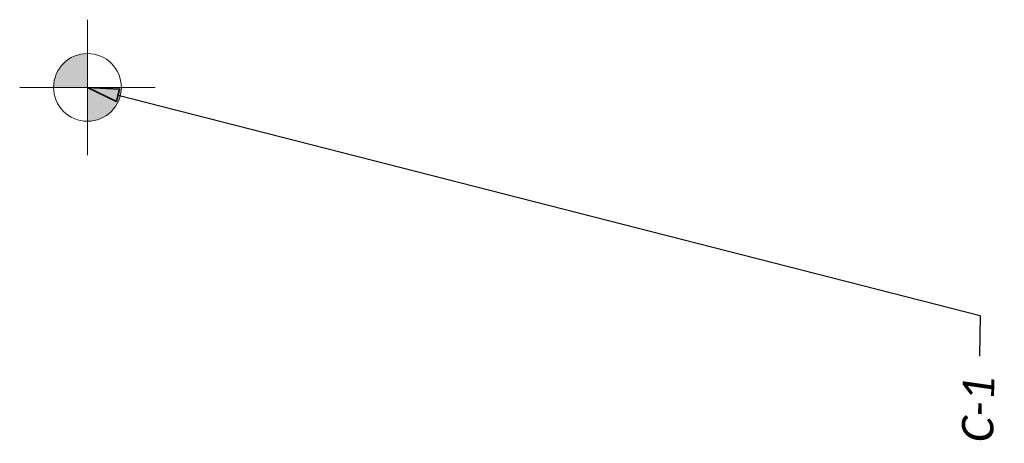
# Model space of a CAD drawing. Header units: feet. Extents: x 1368653 to 2278485, y 515475 to 1180851.
# Tile 2 of 13: x 2267050 to 2267137, y 515475 to 515512. Entities that reach past the tile are written whole.
import ezdxf
from ezdxf import colors
from ezdxf.entities.mleader import LeaderData, LeaderLine
from ezdxf.math import Vec2, Vec3

# ---------------------------------------------------------------- set-up
doc = ezdxf.new("R2010")
doc.units = ezdxf.units.FT
doc.header["$LTSCALE"] = 20
doc.header["$MEASUREMENT"] = 0
doc.layers.get('0').update_dxf_attribs({"lineweight": 15, "true_color": 0xc2ced6})
doc.layers.add('Eastwood___S_Munroe_Resur', color=7, linetype='Continuous')
doc.layers.add('GT_Project_Soil_Boring', color=7, linetype='Continuous', lineweight=35, true_color=0xa854e0)
doc.layers.add('TX_P_5', color=7, linetype='Continuous', lineweight=35)
doc.styles.add('P_Slanted - Normal Fixed Spacing', font='calibrii.ttf', dxfattribs={"height": 0.14})

# ---------------------------------------------------------------- blocks, each defined once
blk = doc.blocks.new('SOILB_PROJ')
at = {"layer": 'GT_Project_Soil_Boring', "linetype": 'Continuous', "lineweight": 0}
for points in [[(0, 0), (-0.15, 0, -0.414214), (0, 0.15)], [(0, -0.15), (0, 0), (0.15, 0, -0.414214)]]:
    blk.add_hatch(color=193, dxfattribs=at).paths.add_polyline_path(points)
at = {"layer": 'GT_Project_Soil_Boring', "color": 193, "linetype": 'Continuous', "lineweight": 13}
for q in [(0, 0.3), (-0.3, 0), (0, -0.3), (0.3, 0)]:
    blk.add_line((0, 0), q, dxfattribs=at)
blk.add_circle((0, 0), 0.15, dxfattribs=at)
blk = doc.blocks.new('Dim1')
h = blk.add_hatch(color=4)
h.dxf.hatch_style = 1
h.paths.add_polyline_path([(0, 0), (-1, -0.2), (-1, 0.2)])
at = {"color": 4}
blk.add_lwpolyline([(0, 0), (-1, -0.2), (-1, 0.2), (0, 0)], dxfattribs=at)

msp = doc.modelspace()

# ---------------------------------------------------------------- block references
at = {"layer": 'Eastwood___S_Munroe_Resur', "xscale": 20, "yscale": 20, "zscale": 20}
msp.add_blockref('SOILB_PROJ', (2267055.626, 515506.371), dxfattribs=at)

# ---------------------------------------------------------------- next in the draw order: leaders
at = {"layer": 'TX_P_5'}
ml = msp.add_multileader_mtext('Standard', dxfattribs=at)
ml.set_content('C-1', color=7, style='P_Slanted - Normal Fixed Spacing')
ml.set_leader_properties(color=95)
ml.set_arrow_properties(name='Dim1')
ml.build(insert=Vec2(0, 0))
ml.multileader.update_dxf_attribs({"text_right_attachment_type": 3, "dogleg_length": 0.18, "arrow_head_size": 2.8, "scale": 20})
ctx = ml.context
ctx.base_point, ctx.scale, ctx.char_height, ctx.arrow_head_size, ctx.landing_gap_size, ctx.plane_origin, ctx.plane_x_axis, ctx.plane_y_axis = Vec3(2267134.419, 515473.731), 20, 2.8, 2.8, 1.8, Vec3(2267055.626, 515506.371), Vec3(0.019249, 0.999815), Vec3(-0.999815, 0.019249)
ctx.right_attachment, ctx.text_align_type = 3, 2
notes = []
notes.append((ctx, [(0, (1, 1, 0), (2267134.68, 515486.168), (-0.019249, -0.999815), 3.6, [(0, [(2267055.626, 515506.371)], 0, [])])]))
ctx.mtext.insert, ctx.mtext.text_direction, ctx.mtext.rotation, ctx.mtext.alignment, ctx.mtext.flow_direction = Vec3(2267133.137, 515480.797), Vec3(0.019249, 0.999815), 1.551546, 3, 5
ctx.mtext.has_bg_fill, ctx.mtext.bg_color, ctx.mtext.bg_scale_factor, ctx.mtext.bg_transparency, ctx.mtext.use_window_bg_color = 1, -1027028792, 1.5, 0, 1
for ctx, leaders in notes:
    for number, flags, end, landing, length, lines in leaders:
        leader = LeaderData()
        leader.index, (leader.has_last_leader_line, leader.has_dogleg_vector, leader.attachment_direction) = number, flags
        leader.last_leader_point, leader.dogleg_vector, leader.dogleg_length = Vec3(end), Vec3(landing), length
        for number, points, colour, breaks in lines:
            line = LeaderLine()
            line.index, line.vertices, line.color, line.breaks = number, Vec3.list(points), colors.encode_raw_color(colour), breaks
            leader.lines.append(line)
        ctx.leaders.append(leader)

doc.saveas('drawing.dxf')
